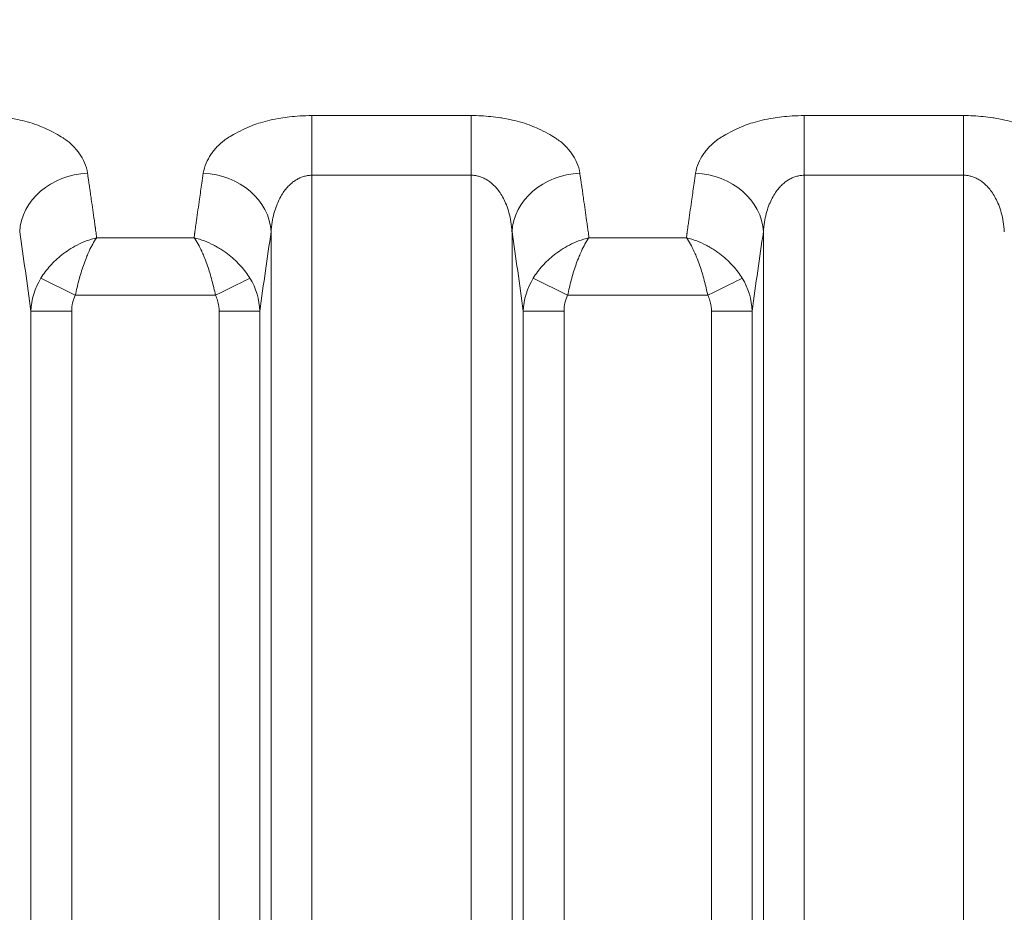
# Model space of a CAD drawing. Header units: millimetres. Extents: x 5 to 415, y 5 to 292.
# Tile 106 of 197: x 300 to 307, y 167 to 173. Entities that reach past the tile are written whole.
import ezdxf

# ---------------------------------------------------------------- set-up
doc = ezdxf.new("R2010")
doc.units = ezdxf.units.MM
doc.layers.add('Sichtbar schmal (ISO)', color=7, linetype='Continuous', lineweight=18)
doc.layers.add('Symbol (ISO)', color=7, linetype='Continuous', lineweight=25)
doc.styles.add('Notiztext (ISO)', font='isocpeur.ttf')
doc.dimstyles.new('Standard - Methode 1b (ISO)$7', dxfattribs={"dimtxt": 3.5, "dimasz": 2.5, "dimexe": 2, "dimexo": 0, "dimgap": 0.762, "dimtad": 1, "dimtoh": 1, "dimdsep": 46, "dimtxsty": 'Notiztext (ISO)', "dimcen": 0.09, "dimdle": 10, "dimclrd": 256, "dimclre": 256, "dimclrt": 256, "dimazin": 2, "dimtfac": 1, "dimtmove": 0, "dimatfit": 3, "dimfxl": 1, "dimtolj": 1, "dimlwd": -1, "dimlwe": -1, "dimarcsym": 0})

msp = doc.modelspace()

# ---------------------------------------------------------------- linework, layer by layer
at = {"layer": 'Sichtbar schmal (ISO)'}
for p, q in [((303.41657548, 172.5295249), (302.2463888, 172.5295249)), ((302.2463888, 172.09147556), (302.2463888, 172.5295249)), ((303.41657548, 172.5295249), (303.41657548, 172.09147565)), ((307.02952605, 172.5295249), (305.85933937, 172.5295249)), ((305.85933937, 172.09147552), (305.85933937, 172.5295249)), ((307.02952605, 172.5295249), (307.02952605, 172.09147564)), ((302.24638929, 172.09147556), (303.41657548, 172.09147565)), ((302.24639725, 151.1085724), (302.24638929, 172.09147556)), ((303.41656811, 151.10870297), (303.41657548, 172.09147565)), ((305.85933965, 172.09147552), (307.02952605, 172.09147564)), ((305.85934417, 151.10872655), (305.85933965, 172.09147552)), ((307.02952201, 151.10864506), (307.02952605, 172.09147564)), ((301.39101751, 171.69629292), (301.39002543, 171.68905446)), ((305.00396808, 171.69629292), (305.002976, 171.68905446)), ((301.38257005, 171.63316583), (300.66745219, 171.63316196)), ((301.94753036, 151.52473277), (301.9475301, 171.67579763)), ((303.71543427, 171.67579884), (303.71543402, 151.52521665)), ((304.99552062, 171.63316583), (304.28040276, 171.63316196)), ((305.56048093, 151.52526022), (305.56048067, 171.67579763)), ((300.51056216, 171.2102521), (300.25797322, 171.33574747)), ((304.12351273, 171.2102521), (303.87092379, 171.33574747)), ((301.53945244, 171.21025227), (300.51056216, 171.2102521)), ((305.15240301, 171.21025227), (304.12351273, 171.2102521)), ((300.18529864, 152.1350611), (300.18529866, 171.09415075)), ((300.18529866, 171.09415068), (300.48415706, 171.09415068)), ((300.48415707, 152.1350611), (300.48415706, 171.09415067)), ((301.56585691, 171.09415067), (301.56585704, 152.13536836)), ((301.56585691, 171.09415067), (301.86471506, 171.09415067)), ((301.86471506, 171.09414978), (301.86471507, 152.13536901)), ((303.79824921, 152.13609444), (303.79824923, 171.09415075)), ((303.79824923, 171.09415068), (304.09710763, 171.09415068)), ((304.09710764, 152.13609444), (304.09710763, 171.09415067)), ((305.17880748, 171.09415067), (305.17880734, 152.13619216)), ((305.17880748, 171.09415067), (305.47766563, 171.09415067)), ((305.47766563, 171.09414978), (305.47766564, 152.13619196))]:
    msp.add_line(p, q, dxfattribs=at)
for centre, major_axis, ratio, start_param, end_param in [((300.60058119, 171.67579941), (-0.49456302, -0.07353514), 0.8594289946, 4.5861110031, 6.1118770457), ((299.29309349, 146.52525246), (-0.00014694, -29.65238569), 0.0871587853, 2.6102832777, 2.6114048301), ((299.29308574, 146.52525246), (0.00014694, 29.65238534), 0.0871587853, 5.7499459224, 5.7518759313), ((299.29307357, 146.52525246), (-0.00014694, -29.65238479), 0.0871587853, 2.6072449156, 2.6083532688), ((301.44913323, 172.05780439), (-0.08175906, -0.5533701), 0.0116159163, 4.6255913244, 4.7587955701), ((301.44943248, 171.67579901), (0.49456298, -0.07353542), 0.859429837, 0.1713065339, 1.697116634), ((304.21353176, 171.67579941), (-0.49456302, -0.07353514), 0.8594289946, 4.5861110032, 6.1118770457), ((302.90604406, 146.52525246), (-0.00014694, -29.65238569), 0.0871587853, 2.6102832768, 2.6114048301), ((302.90603631, 146.52525246), (0.00014694, 29.65238534), 0.0871587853, 5.7499459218, 5.7518759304), ((302.90602414, 146.52525246), (-0.00014694, -29.65238479), 0.0871587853, 2.6072449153, 2.6083532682), ((305.06208737, 172.05779537), (-0.08178946, -0.5535765), 0.0116202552, 4.6256087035, 4.7587632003), ((305.06238305, 171.67579901), (0.49456298, -0.07353542), 0.859429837, 0.1713065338, 1.6971166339), ((302.75680672, 146.52773371), (0.0001387, -29.64947928), 0.0871586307, 3.6766696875, 3.6843073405), ((306.36975718, 146.52773371), (0.00013861, -29.64947928), 0.0871586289, 3.6766696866, 3.6843073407), ((299.29283097, 146.52525246), (0.00014694, 29.65237374), 0.0871587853, 5.7301937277, 5.7404743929), ((302.75704241, 146.52773371), (0.0001387, -29.64946855), 0.0871586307, 3.6843073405, 3.6945876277), ((302.90578154, 146.52525246), (0.00014694, 29.65237374), 0.0871587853, 5.7301937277, 5.7404743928), ((306.36999288, 146.52773371), (0.00013861, -29.64946855), 0.0871586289, 3.6843073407, 3.6945876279), ((299.29280194, 146.52525246), (-0.00014694, -29.65237241), 0.0871587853, 2.5858849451, 2.5886010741), ((299.29270478, 146.52525246), (0.00014694, 29.65236795), 0.0871587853, 5.7245259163, 5.7257603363), ((302.75716841, 146.52773371), (0.0001387, -29.64946277), 0.0871586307, 3.6990052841, 3.7002617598), ((302.75713953, 146.52773371), (-0.0001387, 29.64946409), 0.0871586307, 0.5562720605, 0.5569509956), ((302.75707129, 146.52773371), (-0.0001387, 29.64946723), 0.0871586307, 0.5529949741, 0.5556861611), ((302.90575251, 146.52525246), (-0.00014694, -29.65237241), 0.0871587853, 2.5858849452, 2.5886010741), ((302.90565535, 146.52525246), (0.00014694, 29.65236795), 0.0871587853, 5.7245259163, 5.7257603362), ((306.37011888, 146.52773372), (0.00013861, -29.64946276), 0.0871586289, 3.6990052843, 3.7002617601), ((306.37009, 146.52773371), (-0.00013861, 29.64946409), 0.0871586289, 0.5562720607, 0.5569509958), ((306.37002175, 146.52773371), (-0.00013861, 29.64946722), 0.0871586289, 0.5529949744, 0.5556861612), ((298.8174224, 146.52525481), (-0.00014446, -29.15289088), 0.0871587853, 2.5731873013, 2.6114048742), ((299.29257901, 146.52525246), (-0.00014694, -29.65236215), 0.0871587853, 2.581080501, 2.5816404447), ((302.75749912, 146.52773371), (0.0001387, -29.64944743), 0.0871586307, 3.7017234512, 3.7025575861), ((303.23245035, 146.52773594), (-0.00013636, 29.14998432), 0.0871586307, 0.530186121, 0.5684075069), ((302.43037297, 146.52525481), (-0.00014446, -29.15289088), 0.0871587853, 2.5731873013, 2.6114048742), ((302.90552958, 146.52525246), (-0.00014694, -29.65236215), 0.0871587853, 2.581080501, 2.5816404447), ((306.37044959, 146.52773372), (0.00013861, -29.64944743), 0.0871586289, 3.7017234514, 3.7025575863), ((306.84540082, 146.52773594), (-0.00013627, 29.14998431), 0.0871586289, 0.5301861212, 0.5684075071), ((300.68732151, 171.08278819), (-0.49902488, -0.05782143), 0.9783846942, 5.6248672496, 6.1421925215), ((301.53937532, 171.21040599), (0.26869082, 0.13343619), 0.0005732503, 4.712391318, 5.9354971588), ((301.35488627, 171.08166633), (-0.50953827, 0.02296377), 0.9712937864, 3.2131581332, 3.7265793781), ((304.30027212, 171.08278818), (-0.49902496, -0.05782103), 0.978384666, 5.6248680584, 6.142193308), ((305.15232589, 171.21040599), (0.26869082, 0.13343619), 0.0005732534, 4.7123913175, 5.9354971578), ((304.96783686, 171.08166634), (-0.50953825, 0.02296386), 0.9712937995, 3.2131583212, 3.7265795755), ((300.69654858, 171.07842099), (0.0513529, -0.24108186), 0.8548543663, 3.9642250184, 4.4680348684), ((304.30949955, 171.07842084), (0.0513536, -0.24108201), 0.8548548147, 3.9642225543, 4.4680319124)]:
    msp.add_ellipse(centre, major_axis=major_axis, ratio=ratio, start_param=start_param, end_param=end_param, dxfattribs=at)
for points, knots in [([(299.80362491, 172.5295249), (299.82770828, 172.52961396), (299.85199581, 172.5290296), (299.87615208, 172.52778989), (299.89993503, 172.52656934), (299.92358962, 172.52471384), (299.94687629, 172.52231239), (299.97075174, 172.51985022), (299.99423965, 172.51681472), (300.01715932, 172.51333515), (300.02313841, 172.51242743), (300.02907912, 172.51148957), (300.0349797, 172.51052428), (300.05297887, 172.50757972), (300.07049263, 172.50431519), (300.08770426, 172.50070955), (300.11169418, 172.49568393), (300.13510985, 172.48999985), (300.1583221, 172.48347732), (300.18179342, 172.47688199), (300.20506305, 172.46942677), (300.22827245, 172.4608092), (300.23241991, 172.45926926), (300.23656447, 172.45769197), (300.24070609, 172.45607526), (300.25948485, 172.44874485), (300.27856561, 172.44076001), (300.29711737, 172.43233788), (300.32118153, 172.42141323), (300.34432709, 172.40974625), (300.36540549, 172.39814118), (300.38578102, 172.38692308), (300.40423728, 172.37577474), (300.42035872, 172.36561154), (300.42469017, 172.36288093), (300.42878784, 172.36019983), (300.43269655, 172.3575548), (300.45696128, 172.34113481), (300.47443247, 172.32628859), (300.49228945, 172.30814902), (300.50187616, 172.2984106), (300.51148517, 172.28768684), (300.52141242, 172.27501714), (300.52752839, 172.2672116), (300.53396397, 172.25875175), (300.54040995, 172.2496499), (300.55417994, 172.23020639), (300.5679701, 172.2078005), (300.57890561, 172.18281774), (300.58913069, 172.15945803), (300.59683887, 172.13384763), (300.60017306, 172.10673157)], [0, 0, 0, 0, 0.0614001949, 0.0614001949, 0.0614001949, 0.1218515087, 0.1218515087, 0.1218515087, 0.1838312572, 0.1838312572, 0.1838312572, 0.2, 0.2, 0.2, 0.2493212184, 0.2493212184, 0.2493212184, 0.3180661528, 0.3180661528, 0.3180661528, 0.3875783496, 0.3875783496, 0.3875783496, 0.4, 0.4, 0.4, 0.456321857, 0.456321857, 0.456321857, 0.5293790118, 0.5293790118, 0.5293790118, 0.6, 0.6, 0.6, 0.6189742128, 0.6189742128, 0.6189742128, 0.7367635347, 0.7367635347, 0.7367635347, 0.8, 0.8, 0.8, 0.8389586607, 0.8389586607, 0.8389586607, 0.922182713, 0.922182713, 0.922182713, 1, 1, 1, 1]), ([(301.44982083, 172.1067214), (301.45316782, 172.13239365), (301.46043857, 172.15678729), (301.47004391, 172.17922327), (301.48018941, 172.20292095), (301.49292061, 172.22443223), (301.50581925, 172.24338856), (301.51228475, 172.25289051), (301.51878573, 172.26175713), (301.52499674, 172.26997113), (301.53355865, 172.28129419), (301.54198329, 172.29120845), (301.55048056, 172.30035758), (301.56715385, 172.31830995), (301.58384725, 172.33341156), (301.60606838, 172.34954463), (301.61264357, 172.35431837), (301.61973325, 172.35917207), (301.6275589, 172.36417021), (301.64054998, 172.37246744), (301.65499611, 172.38135903), (301.67070495, 172.39037434), (301.6909198, 172.40197565), (301.71325437, 172.4137668), (301.73669558, 172.42491266), (301.75836228, 172.43521477), (301.78096233, 172.44496177), (301.80313754, 172.45375694), (301.80685515, 172.45523143), (301.81055987, 172.45667989), (301.81424392, 172.4581013), (301.83297961, 172.46533009), (301.85160602, 172.47166557), (301.87016356, 172.47733092), (301.89306337, 172.4843219), (301.9158524, 172.49029813), (301.93890636, 172.49556625), (301.96488627, 172.50150298), (301.99120629, 172.50654987), (302.01875659, 172.51089983), (302.03933943, 172.51414968), (302.06043059, 172.51710743), (302.0819127, 172.51964901), (302.10735198, 172.52265876), (302.13334122, 172.52508284), (302.15955801, 172.52676178), (302.18844012, 172.52861141), (302.2175965, 172.52955448), (302.2463888, 172.5295249)], [0, 0, 0, 0, 0.0773491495, 0.0773491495, 0.0773491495, 0.1590480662, 0.1590480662, 0.1590480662, 0.2, 0.2, 0.2, 0.2564524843, 0.2564524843, 0.2564524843, 0.3672231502, 0.3672231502, 0.3672231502, 0.4, 0.4, 0.4, 0.4544117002, 0.4544117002, 0.4544117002, 0.5244311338, 0.5244311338, 0.5244311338, 0.5891500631, 0.5891500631, 0.5891500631, 0.6, 0.6, 0.6, 0.6551786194, 0.6551786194, 0.6551786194, 0.7232684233, 0.7232684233, 0.7232684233, 0.8, 0.8, 0.8, 0.857326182, 0.857326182, 0.857326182, 0.9252122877, 0.9252122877, 0.9252122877, 1, 1, 1, 1]), ([(303.41657548, 172.5295249), (303.44065885, 172.52961396), (303.46494638, 172.5290296), (303.48910265, 172.52778989), (303.5128856, 172.52656934), (303.53654019, 172.52471384), (303.55982686, 172.52231239), (303.58370231, 172.51985022), (303.60719022, 172.51681472), (303.63010989, 172.51333515), (303.63608898, 172.51242743), (303.64202969, 172.51148957), (303.64793027, 172.51052428), (303.66592944, 172.50757972), (303.6834432, 172.50431519), (303.70065483, 172.50070955), (303.72464475, 172.49568393), (303.74806042, 172.48999985), (303.77127267, 172.48347732), (303.79474399, 172.47688199), (303.81801362, 172.46942677), (303.84122302, 172.4608092), (303.84537048, 172.45926926), (303.84951504, 172.45769197), (303.85365666, 172.45607526), (303.87243542, 172.44874485), (303.89151618, 172.44076001), (303.91006794, 172.43233788), (303.9341321, 172.42141323), (303.95727766, 172.40974625), (303.97835606, 172.39814118), (303.99873159, 172.38692308), (304.01718785, 172.37577474), (304.03330929, 172.36561154), (304.03764074, 172.36288093), (304.04173841, 172.36019983), (304.04564712, 172.3575548), (304.06991185, 172.34113481), (304.08738304, 172.32628859), (304.10524002, 172.30814902), (304.11482673, 172.2984106), (304.12443574, 172.28768684), (304.13436299, 172.27501714), (304.14047896, 172.2672116), (304.14691454, 172.25875175), (304.15336052, 172.2496499), (304.16713051, 172.23020639), (304.18092067, 172.2078005), (304.19185618, 172.18281774), (304.20208126, 172.15945803), (304.20978944, 172.13384763), (304.21312363, 172.10673157)], [0, 0, 0, 0, 0.0614001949, 0.0614001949, 0.0614001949, 0.1218515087, 0.1218515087, 0.1218515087, 0.1838312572, 0.1838312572, 0.1838312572, 0.2, 0.2, 0.2, 0.2493212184, 0.2493212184, 0.2493212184, 0.3180661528, 0.3180661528, 0.3180661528, 0.3875783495, 0.3875783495, 0.3875783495, 0.4, 0.4, 0.4, 0.4563218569, 0.4563218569, 0.4563218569, 0.5293790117, 0.5293790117, 0.5293790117, 0.6, 0.6, 0.6, 0.6189742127, 0.6189742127, 0.6189742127, 0.7367635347, 0.7367635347, 0.7367635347, 0.8, 0.8, 0.8, 0.8389586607, 0.8389586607, 0.8389586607, 0.922182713, 0.922182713, 0.922182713, 1, 1, 1, 1]), ([(305.0627714, 172.1067214), (305.06611839, 172.13239365), (305.07338914, 172.15678729), (305.08299448, 172.17922327), (305.09313998, 172.20292095), (305.10587118, 172.22443223), (305.11876982, 172.24338856), (305.12523532, 172.25289051), (305.1317363, 172.26175713), (305.13794731, 172.26997113), (305.14650922, 172.28129419), (305.15493386, 172.29120845), (305.16343113, 172.30035758), (305.18010442, 172.31830995), (305.19679782, 172.33341156), (305.21901895, 172.34954463), (305.22559414, 172.35431837), (305.23268382, 172.35917207), (305.24050947, 172.36417021), (305.25350055, 172.37246744), (305.26794668, 172.38135903), (305.28365552, 172.39037434), (305.30387037, 172.40197565), (305.32620494, 172.4137668), (305.34964615, 172.42491266), (305.37131285, 172.43521477), (305.3939129, 172.44496177), (305.41608811, 172.45375694), (305.41980572, 172.45523143), (305.42351044, 172.45667989), (305.42719449, 172.4581013), (305.44593018, 172.46533009), (305.46455659, 172.47166557), (305.48311413, 172.47733092), (305.50601394, 172.4843219), (305.52880297, 172.49029813), (305.55185693, 172.49556625), (305.57783684, 172.50150298), (305.60415686, 172.50654987), (305.63170716, 172.51089983), (305.65229, 172.51414968), (305.67338116, 172.51710743), (305.69486327, 172.51964901), (305.72030255, 172.52265876), (305.74629179, 172.52508284), (305.77250858, 172.52676178), (305.80139069, 172.52861141), (305.83054707, 172.52955448), (305.85933937, 172.5295249)], [0, 0, 0, 0, 0.0773491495, 0.0773491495, 0.0773491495, 0.1590480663, 0.1590480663, 0.1590480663, 0.2, 0.2, 0.2, 0.2564524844, 0.2564524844, 0.2564524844, 0.3672231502, 0.3672231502, 0.3672231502, 0.4, 0.4, 0.4, 0.4544117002, 0.4544117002, 0.4544117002, 0.5244311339, 0.5244311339, 0.5244311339, 0.5891500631, 0.5891500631, 0.5891500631, 0.6, 0.6, 0.6, 0.6551786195, 0.6551786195, 0.6551786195, 0.7232684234, 0.7232684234, 0.7232684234, 0.8, 0.8, 0.8, 0.857326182, 0.857326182, 0.857326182, 0.9252122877, 0.9252122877, 0.9252122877, 1, 1, 1, 1]), ([(307.02952605, 172.5295249), (307.05360942, 172.52961396), (307.07789695, 172.5290296), (307.10205322, 172.52778989), (307.12583617, 172.52656934), (307.14949076, 172.52471384), (307.17277743, 172.52231239), (307.19665288, 172.51985022), (307.22014079, 172.51681472), (307.24306046, 172.51333515), (307.24903955, 172.51242743), (307.25498026, 172.51148957), (307.26088084, 172.51052428), (307.27888001, 172.50757972), (307.29639377, 172.50431519), (307.3136054, 172.50070955), (307.33759532, 172.49568393), (307.36101099, 172.48999985), (307.38422324, 172.48347732), (307.40769456, 172.47688199), (307.43096419, 172.46942677), (307.45417359, 172.4608092), (307.45832105, 172.45926926), (307.46246561, 172.45769197), (307.46660723, 172.45607526), (307.48538599, 172.44874485), (307.50446675, 172.44076001), (307.52301851, 172.43233788), (307.54708267, 172.42141323), (307.57022823, 172.40974625), (307.59130663, 172.39814118), (307.61168216, 172.38692308), (307.63013842, 172.37577474), (307.64625986, 172.36561154), (307.65059131, 172.36288093), (307.65468898, 172.36019983), (307.65859769, 172.3575548), (307.68286242, 172.34113481), (307.70033361, 172.32628859), (307.71819059, 172.30814902), (307.7277773, 172.2984106), (307.73738631, 172.28768684), (307.74731356, 172.27501714), (307.75342953, 172.2672116), (307.75986511, 172.25875175), (307.76631109, 172.2496499), (307.78008108, 172.23020639), (307.79387124, 172.2078005), (307.80480675, 172.18281774), (307.81503183, 172.15945803), (307.82274001, 172.13384763), (307.8260742, 172.10673157)], [0, 0, 0, 0, 0.0614001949, 0.0614001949, 0.0614001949, 0.1218515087, 0.1218515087, 0.1218515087, 0.1838312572, 0.1838312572, 0.1838312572, 0.2, 0.2, 0.2, 0.2493212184, 0.2493212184, 0.2493212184, 0.3180661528, 0.3180661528, 0.3180661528, 0.3875783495, 0.3875783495, 0.3875783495, 0.4, 0.4, 0.4, 0.4563218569, 0.4563218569, 0.4563218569, 0.5293790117, 0.5293790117, 0.5293790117, 0.6, 0.6, 0.6, 0.6189742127, 0.6189742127, 0.6189742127, 0.7367635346, 0.7367635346, 0.7367635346, 0.8, 0.8, 0.8, 0.8389586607, 0.8389586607, 0.8389586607, 0.922182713, 0.922182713, 0.922182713, 1, 1, 1, 1]), ([(301.94753018, 171.67579657), (301.94886988, 171.69982031), (301.95370039, 171.74548233), (301.96700657, 171.80909405), (301.98469043, 171.86490814), (302.00566797, 171.91326869), (302.02895414, 171.95446606), (302.05364496, 171.98887325), (302.07902971, 172.01708082), (302.10473077, 172.03987599), (302.13073521, 172.0580639), (302.15726769, 172.07224496), (302.18493154, 172.08282626), (302.21470469, 172.08980969), (302.23550623, 172.09147531), (302.2463888, 172.09147546)], [0.0000037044, 0.0000037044, 0.0000037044, 0.0000037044, 0.11501548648, 0.22023121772, 0.31702696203, 0.40631375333, 0.48850397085, 0.56383284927, 0.63287433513, 0.69672354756, 0.75695145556, 0.81530021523, 0.87314537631, 0.93356801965, 1, 1, 1, 1]), ([(303.41657548, 172.09147565), (303.42565315, 172.09147557), (303.44370325, 172.09027113), (303.4705381, 172.08489426), (303.4971056, 172.07593723), (303.52365992, 172.0631129), (303.55027306, 172.0459744), (303.5768804, 172.02392998), (303.60325106, 171.99627924), (303.62895254, 171.96226886), (303.65333764, 171.92115374), (303.67554442, 171.87224575), (303.69449139, 171.81494422), (303.70885363, 171.74879665), (303.71402819, 171.70100934), (303.71543408, 171.67579739)], [0, 0, 0, 0, 0.05541655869, 0.11012060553, 0.16573002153, 0.2233650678, 0.28408890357, 0.34891881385, 0.41891066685, 0.49506709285, 0.57826791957, 0.66942097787, 0.76945140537, 0.87928451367, 0.99999621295, 0.99999621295, 0.99999621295, 0.99999621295]), ([(305.56048075, 171.67579657), (305.56182045, 171.69982031), (305.56665096, 171.74548233), (305.57995714, 171.80909405), (305.597641, 171.86490814), (305.61861854, 171.91326869), (305.64190471, 171.95446606), (305.66659553, 171.98887325), (305.69198028, 172.01708082), (305.71768134, 172.03987599), (305.74368578, 172.0580639), (305.77021826, 172.07224496), (305.79788211, 172.08282626), (305.82765526, 172.08980969), (305.8484568, 172.09147531), (305.85933937, 172.09147546)], [0.00000370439, 0.00000370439, 0.00000370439, 0.00000370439, 0.11501548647, 0.22023121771, 0.31702696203, 0.40631375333, 0.48850397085, 0.56383284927, 0.63287433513, 0.69672354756, 0.75695145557, 0.81530021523, 0.87314537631, 0.93356801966, 1, 1, 1, 1]), ([(307.02952605, 172.09147565), (307.03860372, 172.09147557), (307.05665382, 172.09027113), (307.08348867, 172.08489426), (307.11005617, 172.07593723), (307.13661049, 172.0631129), (307.16322363, 172.0459744), (307.18983097, 172.02392998), (307.21620163, 171.99627924), (307.24190311, 171.96226886), (307.26628821, 171.92115374), (307.28849499, 171.87224575), (307.30744196, 171.81494422), (307.3218042, 171.74879665), (307.32697876, 171.70100934), (307.32838465, 171.67579739)], [0, 0, 0, 0, 0.0554165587, 0.11012060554, 0.16573002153, 0.22336506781, 0.28408890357, 0.34891881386, 0.41891066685, 0.49506709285, 0.57826791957, 0.66942097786, 0.76945140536, 0.87928451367, 0.99999621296, 0.99999621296, 0.99999621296, 0.99999621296]), ([(300.62774398, 171.91692048), (300.62576367, 171.93114378), (300.62377514, 171.94533734), (300.62173808, 171.95949955), (300.61970102, 171.97366175), (300.61761544, 171.98779261), (300.61555325, 172.0018948), (300.61349106, 172.015997), (300.61145226, 172.03007052), (300.60941264, 172.04411437)], [0, 0, 0, 0, 0.3333333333, 0.3333333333, 0.3333333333, 0.6666666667, 0.6666666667, 0.6666666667, 1, 1, 1, 1]), ([(304.24069455, 171.91692048), (304.23871424, 171.93114378), (304.23672571, 171.94533734), (304.23468865, 171.95949954), (304.23265159, 171.97366175), (304.23056601, 171.98779261), (304.22850382, 172.0018948), (304.22644163, 172.01599699), (304.22440283, 172.03007052), (304.22236321, 172.04411436)], [0, 0, 0, 0, 0.3333333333, 0.3333333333, 0.3333333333, 0.6666666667, 0.6666666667, 0.6666666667, 1, 1, 1, 1]), ([(300.65634833, 171.71574849), (300.65650862, 171.71441247), (300.65668196, 171.71302503), (300.65684765, 171.71179432), (300.65701334, 171.71056362), (300.65717138, 171.70948977), (300.65739463, 171.70789293), (300.65761788, 171.70629609), (300.65790634, 171.70417614), (300.65823568, 171.70175895)], [0.00000035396, 0.00000035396, 0.00000035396, 0.00000035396, 0.33333333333, 0.33333333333, 0.33333333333, 0.66666666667, 0.66666666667, 0.66666666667, 1, 1, 1, 1]), ([(300.66001819, 171.68884483), (300.65987013, 171.68997502), (300.65970629, 171.69119996), (300.65955108, 171.69232737), (300.65939585, 171.69345491), (300.65924926, 171.694485), (300.65903816, 171.69599315), (300.65882706, 171.69750129), (300.65855145, 171.69948739), (300.65823568, 171.70175895)], [0.00003456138, 0.00003456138, 0.00003456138, 0.00003456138, 0.33333333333, 0.33333333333, 0.33333333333, 0.66666666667, 0.66666666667, 0.66666666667, 1, 1, 1, 1]), ([(301.39371506, 171.71608863), (301.39359517, 171.71505137), (301.39347242, 171.7140384), (301.3933353, 171.71301721), (301.39319817, 171.71199603), (301.39304668, 171.71096662), (301.39290499, 171.70994947), (301.39276331, 171.70893232), (301.39263144, 171.70792741), (301.39250132, 171.70692794)], [0, 0, 0, 0, 0.33333333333, 0.33333333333, 0.33333333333, 0.66666666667, 0.66666666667, 0.66666666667, 0.99999936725, 0.99999936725, 0.99999936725, 0.99999936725]), ([(304.2692989, 171.71574849), (304.26945919, 171.71441247), (304.26963253, 171.71302503), (304.26979822, 171.71179432), (304.26996391, 171.71056362), (304.27012195, 171.70948977), (304.2703452, 171.70789293), (304.27056845, 171.70629609), (304.27085691, 171.70417614), (304.27118625, 171.70175895)], [0.00000035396, 0.00000035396, 0.00000035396, 0.00000035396, 0.33333333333, 0.33333333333, 0.33333333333, 0.66666666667, 0.66666666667, 0.66666666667, 1, 1, 1, 1]), ([(304.27296876, 171.68884483), (304.2728207, 171.68997502), (304.27265686, 171.69119996), (304.27250165, 171.69232737), (304.27234642, 171.69345491), (304.27219983, 171.694485), (304.27198873, 171.69599315), (304.27177763, 171.69750129), (304.27150202, 171.69948739), (304.27118625, 171.70175895)], [0.00003457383, 0.00003457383, 0.00003457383, 0.00003457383, 0.33333333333, 0.33333333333, 0.33333333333, 0.66666666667, 0.66666666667, 0.66666666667, 1, 1, 1, 1]), ([(305.00666563, 171.71608864), (305.00654574, 171.71505137), (305.00642299, 171.7140384), (305.00628587, 171.71301722), (305.00614874, 171.71199603), (305.00599725, 171.71096663), (305.00585556, 171.70994947), (305.00571388, 171.70893232), (305.00558201, 171.70792741), (305.00545189, 171.70692795)], [0, 0, 0, 0, 0.33333333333, 0.33333333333, 0.33333333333, 0.66666666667, 0.66666666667, 0.66666666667, 0.99999936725, 0.99999936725, 0.99999936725, 0.99999936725]), ([(300.66745613, 171.63315624), (300.66741232, 171.6331454), (300.64197938, 171.62685215), (300.59344494, 171.61152105), (300.52511277, 171.58071728), (300.46515193, 171.545781), (300.41289093, 171.50836543), (300.36695431, 171.46899703), (300.32601798, 171.42739992), (300.28934799, 171.38308421), (300.26789546, 171.35179791), (300.25797189, 171.33574813)], [0.00000027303, 0.00000027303, 0.00000027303, 0.00000027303, 0.00002235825, 0.16000392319, 0.30616831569, 0.43882433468, 0.55956332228, 0.6723080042, 0.78178064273, 0.89039168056, 1, 1, 1, 1]), ([(300.66744967, 171.63316129), (300.65723454, 171.61888073), (300.64747738, 171.60303916), (300.63811072, 171.58612201), (300.62904721, 171.56975239), (300.62035249, 171.55238757), (300.6121334, 171.53458866), (300.60894926, 171.52769322), (300.6058362, 171.52073257), (300.60279854, 171.51373859), (300.59817267, 171.5030879), (300.59373263, 171.49236834), (300.5894275, 171.4815463), (300.58256579, 171.46429764), (300.57604296, 171.44679797), (300.56973985, 171.42873239), (300.56376974, 171.41162124), (300.55799536, 171.3939979), (300.55241012, 171.37545806), (300.5472562, 171.35834998), (300.54224893, 171.34048481), (300.53737166, 171.32208732), (300.53261134, 171.30413097), (300.52797475, 171.28566997), (300.52347887, 171.26690175), (300.51901235, 171.2482561), (300.5146854, 171.2293091), (300.51056216, 171.2102521)], [0.00000498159, 0.00000498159, 0.00000498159, 0.00000498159, 0.14230067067, 0.14230067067, 0.14230067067, 0.27999102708, 0.27999102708, 0.27999102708, 0.33333333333, 0.33333333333, 0.33333333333, 0.41456501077, 0.41456501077, 0.41456501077, 0.54403589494, 0.54403589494, 0.54403589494, 0.66666666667, 0.66666666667, 0.66666666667, 0.77982715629, 0.77982715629, 0.77982715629, 0.8902742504, 0.8902742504, 0.8902742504, 1, 1, 1, 1]), ([(300.66460387, 171.65630387), (300.66435323, 171.65796115), (300.66392587, 171.66061212), (300.66367532, 171.66224072), (300.66342478, 171.66386932), (300.66335105, 171.66447614), (300.66321873, 171.665518), (300.66308641, 171.66655986), (300.66289548, 171.66803654), (300.66272442, 171.66946251)], [0.00000000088, 0.00000000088, 0.00000000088, 0.00000000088, 0.33333333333, 0.33333333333, 0.33333333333, 0.66666666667, 0.66666666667, 0.66666666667, 1, 1, 1, 1]), ([(300.66745074, 171.63316278), (300.66734179, 171.63396177), (300.66729707, 171.63475875), (300.66722756, 171.63555291), (300.66715805, 171.63634708), (300.66706374, 171.63713842), (300.66696521, 171.63792843), (300.66686667, 171.63871844), (300.66676391, 171.63950712), (300.66665647, 171.64029423)], [0, 0, 0, 0, 0.3333333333, 0.3333333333, 0.3333333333, 0.6666666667, 0.6666666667, 0.6666666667, 1, 1, 1, 1]), ([(301.53945244, 171.21025227), (301.53551819, 171.22856914), (301.53138066, 171.24681882), (301.52708983, 171.26484537), (301.52277896, 171.2829561), (301.51831392, 171.30084008), (301.5137043, 171.31833407), (301.50863023, 171.33759067), (301.50338093, 171.35637279), (301.49793209, 171.37444107), (301.49252162, 171.39238209), (301.48690148, 171.40960178), (301.48108765, 171.42635289), (301.47464323, 171.44492088), (301.46796014, 171.46291812), (301.4609626, 171.4805587), (301.45639084, 171.49208395), (301.45168356, 171.50345379), (301.44679731, 171.5146864), (301.44393781, 171.52125988), (301.44101984, 171.52778423), (301.4380464, 171.53423688), (301.42977861, 171.55217878), (301.42108028, 171.56956698), (301.41204436, 171.58590417), (301.40261034, 171.60296114), (301.39281118, 171.61886037), (301.38256258, 171.63316402)], [0, 0, 0, 0, 0.10716166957, 0.10716166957, 0.10716166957, 0.2148237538, 0.2148237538, 0.2148237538, 0.33333333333, 0.33333333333, 0.33333333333, 0.45100820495, 0.45100820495, 0.45100820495, 0.58144648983, 0.58144648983, 0.58144648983, 0.66666666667, 0.66666666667, 0.66666666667, 0.71653872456, 0.71653872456, 0.71653872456, 0.85521013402, 0.85521013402, 0.85521013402, 0.99999107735, 0.99999107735, 0.99999107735, 0.99999107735]), ([(301.79201454, 171.33580526), (301.78249397, 171.35120405), (301.77215299, 171.36635225), (301.76111716, 171.38108448), (301.75010755, 171.3957817), (301.73840686, 171.41006467), (301.72614926, 171.42381411), (301.71343215, 171.43807899), (301.700116, 171.45176929), (301.68636697, 171.46477871), (301.67138181, 171.47895778), (301.65593055, 171.49232157), (301.63985995, 171.50505181), (301.62304218, 171.51837391), (301.60554363, 171.53100512), (301.58711039, 171.54303724), (301.57580488, 171.5504168), (301.56414649, 171.55756829), (301.55206651, 171.5644864), (301.54387471, 171.56917778), (301.53548963, 171.57375878), (301.52692698, 171.57820424), (301.50523496, 171.58946608), (301.48239622, 171.5998553), (301.45876922, 171.60898733), (301.43412113, 171.61851402), (301.40862072, 171.62666873), (301.3825721, 171.63316381)], [0, 0, 0, 0, 0.10991505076, 0.10991505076, 0.10991505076, 0.2195688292, 0.2195688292, 0.2195688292, 0.33333333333, 0.33333333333, 0.33333333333, 0.45732610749, 0.45732610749, 0.45732610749, 0.58708357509, 0.58708357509, 0.58708357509, 0.66666666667, 0.66666666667, 0.66666666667, 0.72063437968, 0.72063437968, 0.72063437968, 0.85735253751, 0.85735253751, 0.85735253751, 0.99997917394, 0.99997917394, 0.99997917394, 0.99997917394]), ([(301.38436851, 171.64631588), (301.38440318, 171.64767515), (301.38450069, 171.64903837), (301.38468897, 171.65042282), (301.38487725, 171.65180727), (301.38515629, 171.65321295), (301.38534456, 171.65459667), (301.38553282, 171.65598038), (301.38563031, 171.65734214), (301.38569753, 171.65869636)], [0, 0, 0, 0, 0.3333333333, 0.3333333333, 0.3333333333, 0.6666666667, 0.6666666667, 0.6666666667, 1, 1, 1, 1]), ([(301.38569753, 171.65869636), (301.38590038, 171.65961651), (301.38609417, 171.66062877), (301.38628651, 171.66186722), (301.38647885, 171.66310566), (301.38666974, 171.66457021), (301.38683638, 171.66585835), (301.38700302, 171.66714646), (301.3871454, 171.66825824), (301.38727112, 171.66932784)], [0.00000000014, 0.00000000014, 0.00000000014, 0.00000000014, 0.33333333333, 0.33333333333, 0.33333333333, 0.66666666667, 0.66666666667, 0.66666666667, 0.99999262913, 0.99999262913, 0.99999262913, 0.99999262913]), ([(304.2804067, 171.63315624), (304.28036289, 171.6331454), (304.25492995, 171.62685215), (304.20639551, 171.61152105), (304.13806334, 171.58071728), (304.0781025, 171.545781), (304.0258415, 171.50836543), (303.97990488, 171.46899703), (303.93896855, 171.42739992), (303.90229856, 171.38308421), (303.88084603, 171.35179791), (303.87092246, 171.33574813)], [0.00000027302, 0.00000027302, 0.00000027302, 0.00000027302, 0.00002235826, 0.16000392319, 0.3061683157, 0.43882433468, 0.55956332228, 0.6723080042, 0.78178064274, 0.89039168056, 1, 1, 1, 1]), ([(304.28040024, 171.63316129), (304.27018511, 171.61888073), (304.26042795, 171.60303916), (304.25106129, 171.58612201), (304.24199778, 171.56975239), (304.23330306, 171.55238757), (304.22508397, 171.53458866), (304.22189983, 171.52769322), (304.21878677, 171.52073257), (304.21574911, 171.51373859), (304.21112324, 171.5030879), (304.2066832, 171.49236834), (304.20237807, 171.4815463), (304.19551636, 171.46429764), (304.18899353, 171.44679797), (304.18269042, 171.42873239), (304.17672031, 171.41162124), (304.17094593, 171.3939979), (304.16536069, 171.37545806), (304.16020677, 171.35834998), (304.1551995, 171.34048481), (304.15032223, 171.32208732), (304.14556191, 171.30413097), (304.14092532, 171.28566997), (304.13642944, 171.26690175), (304.13196292, 171.2482561), (304.12763597, 171.2293091), (304.12351273, 171.2102521)], [0.00000498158, 0.00000498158, 0.00000498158, 0.00000498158, 0.14230067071, 0.14230067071, 0.14230067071, 0.27999102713, 0.27999102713, 0.27999102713, 0.33333333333, 0.33333333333, 0.33333333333, 0.41456501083, 0.41456501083, 0.41456501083, 0.54403589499, 0.54403589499, 0.54403589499, 0.66666666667, 0.66666666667, 0.66666666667, 0.77982715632, 0.77982715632, 0.77982715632, 0.89027425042, 0.89027425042, 0.89027425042, 1, 1, 1, 1]), ([(304.27755444, 171.65630387), (304.2773038, 171.65796115), (304.27687644, 171.66061212), (304.2766259, 171.66224072), (304.27637535, 171.66386932), (304.27630162, 171.66447614), (304.2761693, 171.665518), (304.27603698, 171.66655986), (304.27584605, 171.66803654), (304.27567499, 171.66946251)], [0.00000000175, 0.00000000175, 0.00000000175, 0.00000000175, 0.33333333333, 0.33333333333, 0.33333333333, 0.66666666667, 0.66666666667, 0.66666666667, 1, 1, 1, 1]), ([(304.28040131, 171.63316278), (304.28029236, 171.63396177), (304.28024764, 171.63475875), (304.28017813, 171.63555291), (304.28010862, 171.63634708), (304.28001431, 171.63713842), (304.27991578, 171.63792843), (304.27981724, 171.63871844), (304.27971448, 171.63950712), (304.27960704, 171.64029423)], [0, 0, 0, 0, 0.3333333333, 0.3333333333, 0.3333333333, 0.6666666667, 0.6666666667, 0.6666666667, 1, 1, 1, 1]), ([(305.15240301, 171.21025227), (305.14846876, 171.22856914), (305.14433123, 171.24681882), (305.1400404, 171.26484537), (305.13572953, 171.2829561), (305.13126449, 171.30084008), (305.12665487, 171.31833407), (305.1215808, 171.33759067), (305.1163315, 171.35637279), (305.11088266, 171.37444107), (305.10547219, 171.39238209), (305.09985205, 171.40960178), (305.09403822, 171.42635289), (305.0875938, 171.44492088), (305.08091071, 171.46291812), (305.07391317, 171.4805587), (305.06934141, 171.49208395), (305.06463413, 171.50345379), (305.05974788, 171.5146864), (305.05688838, 171.52125988), (305.05397041, 171.52778423), (305.05099697, 171.53423688), (305.04272918, 171.55217878), (305.03403085, 171.56956698), (305.02499493, 171.58590417), (305.01556091, 171.60296114), (305.00576175, 171.61886037), (304.99551315, 171.63316402)], [0, 0, 0, 0, 0.10716166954, 0.10716166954, 0.10716166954, 0.21482375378, 0.21482375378, 0.21482375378, 0.33333333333, 0.33333333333, 0.33333333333, 0.45100820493, 0.45100820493, 0.45100820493, 0.58144648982, 0.58144648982, 0.58144648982, 0.66666666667, 0.66666666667, 0.66666666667, 0.71653872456, 0.71653872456, 0.71653872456, 0.85521013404, 0.85521013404, 0.85521013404, 0.99999107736, 0.99999107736, 0.99999107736, 0.99999107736]), ([(305.4049651, 171.33580526), (305.39544454, 171.35120405), (305.38510356, 171.36635225), (305.37406773, 171.38108448), (305.36305812, 171.3957817), (305.35135743, 171.41006467), (305.33909983, 171.42381411), (305.32638272, 171.43807898), (305.31306657, 171.45176928), (305.29931755, 171.46477871), (305.28433239, 171.47895778), (305.26888112, 171.49232157), (305.25281052, 171.50505181), (305.23599275, 171.51837391), (305.2184942, 171.53100512), (305.20006096, 171.54303724), (305.18875545, 171.5504168), (305.17709706, 171.55756829), (305.16501708, 171.5644864), (305.15682528, 171.56917778), (305.1484402, 171.57375878), (305.13987755, 171.57820424), (305.11818553, 171.58946608), (305.09534679, 171.5998553), (305.07171979, 171.60898733), (305.0470717, 171.61851402), (305.02157129, 171.62666873), (304.99552267, 171.63316381)], [0, 0, 0, 0, 0.10991505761, 0.10991505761, 0.10991505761, 0.21956884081, 0.21956884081, 0.21956884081, 0.33333333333, 0.33333333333, 0.33333333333, 0.4573261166, 0.4573261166, 0.4573261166, 0.58708357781, 0.58708357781, 0.58708357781, 0.66666666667, 0.66666666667, 0.66666666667, 0.7206343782, 0.7206343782, 0.7206343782, 0.85735253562, 0.85735253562, 0.85735253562, 0.99997917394, 0.99997917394, 0.99997917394, 0.99997917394]), ([(304.99731908, 171.64631588), (304.99735375, 171.64767516), (304.99745126, 171.64903837), (304.99763954, 171.65042282), (304.99782782, 171.65180727), (304.99810686, 171.65321295), (304.99829513, 171.65459667), (304.99848339, 171.65598038), (304.99858088, 171.65734215), (304.9986481, 171.65869636)], [0, 0, 0, 0, 0.3333333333, 0.3333333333, 0.3333333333, 0.6666666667, 0.6666666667, 0.6666666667, 1, 1, 1, 1]), ([(304.9986481, 171.65869636), (304.99885095, 171.65961651), (304.99904474, 171.66062877), (304.99923708, 171.66186722), (304.99942942, 171.66310566), (304.99962031, 171.66457021), (304.99978695, 171.66585835), (304.99995359, 171.66714646), (305.00009597, 171.66825824), (305.00022169, 171.66932784)], [0.00000000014, 0.00000000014, 0.00000000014, 0.00000000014, 0.33333333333, 0.33333333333, 0.33333333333, 0.66666666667, 0.66666666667, 0.66666666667, 0.99999262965, 0.99999262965, 0.99999262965, 0.99999262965])]:
    msp.add_open_spline(points, degree=3, knots=knots, dxfattribs=at)
for points in [[(300.66528673, 171.64975838), (300.66514306, 171.65142977), (300.66460387, 171.65527565), (300.66460387, 171.65630207)], [(304.2782373, 171.64975838), (304.27809363, 171.65142977), (304.27755444, 171.65527565), (304.27755444, 171.65630207)], [(301.53945244, 171.21025227), (301.54528987, 171.19745208), (301.55504045, 171.17176064), (301.56482356, 171.13097001), (301.56625713, 171.10623415), (301.56585691, 171.09415067)], [(305.15240301, 171.21025227), (305.15824044, 171.19745209), (305.16799103, 171.17176065), (305.17777413, 171.13097001), (305.1792077, 171.10623415), (305.17880748, 171.09415067)]]:
    msp.add_open_spline(points, degree=3, dxfattribs=at)

# ---------------------------------------------------------------- leaders
at = {"layer": 'Symbol (ISO)', "annotation_type": 0, "has_hookline": 1, "hookline_direction": 0, "text_width": 21.3467799}
msp.add_leader([(291.60208173, 163.69660776), (304.013952, 189.68304734), (306.513952, 189.68304734)], dimstyle='Standard - Methode 1b (ISO)$7', override={"dimtad": 0}, dxfattribs=at)

doc.saveas('drawing.dxf')
